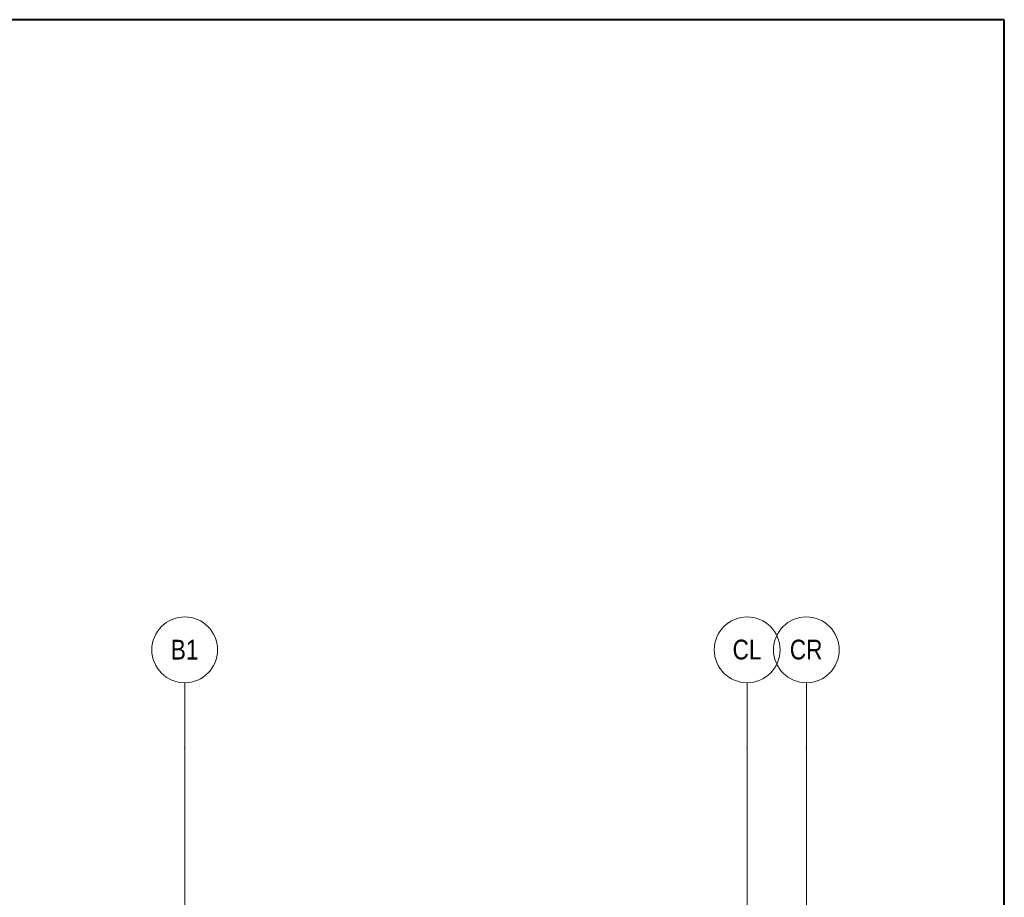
# Model space of a CAD drawing. Header units: millimetres. Extents: x 0 to 1210, y -24 to 589.
# Tile 49 of 49: x 340 to 415, y 522 to 589. Entities that reach past the tile are written whole.
import ezdxf
from ezdxf.xclip import XClip

# ---------------------------------------------------------------- set-up
doc = ezdxf.new("R2010")
doc.units = ezdxf.units.MM
doc.header["$MEASUREMENT"] = 0
doc.header["$XCLIPFRAME"] = 0
doc.layers.add('Элемент Модели - Оси', color=7, linetype='Continuous')
doc.styles.add('СГЕНЕРИР_СТИЛЬ_1', font='txt')

# ---------------------------------------------------------------- blocks, each defined once
blk = doc.blocks.new('Чертеж_2_2', base_point=(217.704, 72.604))
at = {"layer": 'Элемент Модели - Оси', "color": 7, "linetype": 'Continuous', "lineweight": 15, "ltscale": 0.5}
for p, q in [((352.704, 533.604), (352.704, 538.604)), ((395.454, 533.604), (395.454, 538.604)), ((399.954, 533.604), (399.954, 538.604)), ((352.704, 533.604), (352.704, 137.362)), ((395.454, 533.604), (395.454, 137.362)), ((399.954, 533.604), (399.954, 137.362))]:
    blk.add_line(p, q, dxfattribs=at)
for centre in [(352.704, 541.104), (395.454, 541.104), (399.954, 541.104)]:
    blk.add_circle(centre, 2.5, dxfattribs=at)
for p in [(352.704, 533.604), (352.704, 533.604), (395.454, 533.604), (395.454, 533.604), (399.954, 533.604), (399.954, 533.604)]:
    blk.add_point(p, dxfattribs=at)
at = {"layer": 'Элемент Модели - Оси', "color": 7, "linetype": 'Continuous', "lineweight": 15, "char_height": 1.5, "attachment_point": 4, "style": 'СГЕНЕРИР_СТИЛЬ_1'}
for s, insert in [('\\A1;{\\pql;\\pt0;\\fArial Narrow|b0|i0|c204|p34;B1}', (351.645, 541.116)), ('\\A1;{\\pql;\\pt0;\\fArial Narrow|b0|i0|c204|p34;CL}', (394.345, 541.113)), ('\\A1;{\\pql;\\pt0;\\fArial Narrow|b0|i0|c204|p34;CR}', (398.697, 541.113))]:
    blk.add_mtext(s, dxfattribs=dict(at, insert=insert))

msp = doc.modelspace()

# ---------------------------------------------------------------- linework, layer by layer
at = {"color": 7, "linetype": 'Continuous', "lineweight": 40}
for p, q in [((415, 589), (20, 589)), ((415, 5), (415, 589))]:
    msp.add_line(p, q, dxfattribs=at)

# ---------------------------------------------------------------- block references
at = {"color": 161, "linetype": 'Continuous', "lineweight": 40, "true_color": 0x83aefe}
ref = msp.add_blockref('Чертеж_2_2', (217.704, 72.604), dxfattribs=at)
XClip(ref).set_block_clipping_path([(24.004460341, 137.3615431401), (407.6441154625, 585.1734188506)])

doc.saveas('drawing.dxf')
